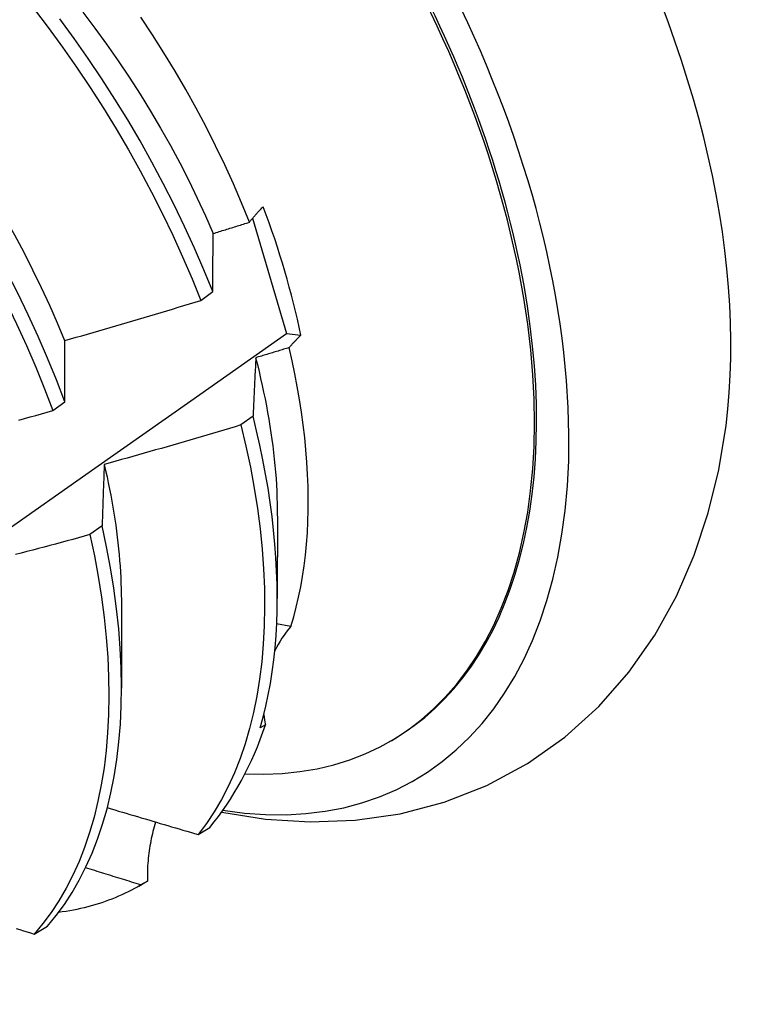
# Model space of a CAD drawing. Header units: inches. Extents: x 8.8 to 84.2, y 6.4 to 55.5.
# Tile 50 of 53: x 77.027 to 77.19, y 29.504 to 29.724. Entities that reach past the tile are written whole.
import ezdxf

# ---------------------------------------------------------------- set-up
doc = ezdxf.new("R2010")
doc.units = ezdxf.units.IN
doc.header["$MEASUREMENT"] = 0
doc.layers.add('Visible Edges(ANSI)', color=7, linetype='Continuous', lineweight=25)

msp = doc.modelspace()

# ---------------------------------------------------------------- linework, layer by layer
at = {"layer": 'Visible Edges(ANSI)'}
for p, q in [((77.07894, 29.67918), (77.08651, 29.6534)), ((77.06736, 29.66081), (77.07003, 29.6628)), ((77.08651, 29.6534), (77.08973, 29.65306)), ((77.03431, 29.6362), (77.03698, 29.63819)), ((77.07904, 29.63496), (77.07632, 29.63298)), ((77.08446, 29.61264), (77.08443, 29.5942)), ((77.04531, 29.61046), (77.04258, 29.60848)), ((77.04966, 29.5926), (77.04964, 29.57416)), ((77.08749, 29.58799), (77.0843, 29.58852)), ((77.0818, 29.56598), (77.08065, 29.56532)), ((77.10955, 29.56225), (77.11002, 29.56252)), ((77.06676, 29.54148), (77.06939, 29.54309)), ((77.05349, 29.52996), (77.05482, 29.53073)), ((77.05542, 29.53108), (77.05395, 29.53023)), ((77.03012, 29.51925), (77.03308, 29.52104))]:
    msp.add_line(p, q, dxfattribs=at)
at = {"layer": 'Visible Edges(ANSI)', "flags": 128}
for points in [[(76.97742, 29.7265), (76.98107, 29.72265), (76.98465, 29.7187), (76.98816, 29.71466), (76.99161, 29.71052), (76.99498, 29.70629), (76.99828, 29.70198), (77.00149, 29.6976), (77.00462, 29.69314), (77.00766, 29.68862), (77.0106, 29.68404), (77.01346, 29.6794), (77.01621, 29.67472), (77.01886, 29.66999), (77.0214, 29.66522), (77.02384, 29.66043), (77.02616, 29.65561), (77.02838, 29.65077), (77.03047, 29.64592), (77.03245, 29.64106), (77.03431, 29.6362)], [(77.02998, 29.72608), (77.03327, 29.72177), (77.03648, 29.71738), (77.0396, 29.71291), (77.04263, 29.70839), (77.04558, 29.7038), (77.04842, 29.69916), (77.05117, 29.69448), (77.05381, 29.68975), (77.05635, 29.68498), (77.05878, 29.68018), (77.0611, 29.67536), (77.0633, 29.67052), (77.06539, 29.66567), (77.06736, 29.66081)], [(77.03698, 29.63819), (77.03512, 29.64305), (77.03313, 29.64791), (77.03102, 29.65276), (77.0288, 29.65759), (77.02647, 29.66241), (77.02402, 29.66721), (77.02147, 29.67197), (77.01881, 29.67669), (77.01605, 29.68137), (77.0132, 29.68601), (77.01024, 29.69059), (77.0072, 29.6951), (77.00406, 29.69955), (77.00084, 29.70393), (76.99754, 29.70824), (76.99416, 29.71246), (76.99071, 29.71659), (76.98719, 29.72063), (76.9836, 29.72457)], [(76.9888, 29.72507), (76.99182, 29.72195), (76.9948, 29.71875), (76.99773, 29.71548), (77.0006, 29.71213), (77.00342, 29.70871), (77.00617, 29.70523), (77.00887, 29.70169), (77.01149, 29.69808), (77.01405, 29.69443), (77.01653, 29.69072), (77.01894, 29.68697), (77.02127, 29.68317), (77.02352, 29.67934), (77.02569, 29.67547), (77.02778, 29.67158), (77.02978, 29.66766), (77.03169, 29.66372), (77.03352, 29.65977), (77.03526, 29.65581), (77.0369, 29.65184)], [(77.07003, 29.6628), (77.06805, 29.66766), (77.06595, 29.67251), (77.06374, 29.67735), (77.06141, 29.68217), (77.05897, 29.68696), (77.05642, 29.69173), (77.05377, 29.69645), (77.05102, 29.70114), (77.04817, 29.70577), (77.04522, 29.71035), (77.04218, 29.71488), (77.03905, 29.71933), (77.03583, 29.72371)], [(77.041, 29.7252), (77.04369, 29.72164), (77.04632, 29.71804), (77.04888, 29.71437), (77.05136, 29.71066), (77.05378, 29.70691), (77.05612, 29.70312), (77.05837, 29.69929), (77.06055, 29.69542), (77.06264, 29.69153), (77.06465, 29.68762), (77.06656, 29.68369), (77.06838, 29.67974), (77.07011, 29.67578)], [(77.07822, 29.67829), (77.07647, 29.68258), (77.07463, 29.68685), (77.07269, 29.69111), (77.07065, 29.69535), (77.06852, 29.69956), (77.0663, 29.70375), (77.064, 29.7079), (77.0616, 29.71202), (77.05912, 29.7161), (77.05656, 29.72013), (77.05392, 29.72412)], [(77.07822, 29.67829), (77.07833, 29.67843), (77.07845, 29.67857), (77.07856, 29.67872), (77.07868, 29.67886), (77.07879, 29.679), (77.07891, 29.67915), (77.07903, 29.67929), (77.07915, 29.67943), (77.07928, 29.67958), (77.0794, 29.67972), (77.07953, 29.67986), (77.07966, 29.68001), (77.07979, 29.68015), (77.07992, 29.6803), (77.08005, 29.68044), (77.08018, 29.68059), (77.08032, 29.68073), (77.08046, 29.68088), (77.0806, 29.68102), (77.08074, 29.68117), (77.08088, 29.68131), (77.08102, 29.68146), (77.08117, 29.6816), (77.08131, 29.68175)], [(77.07014, 29.67577), (77.07048, 29.67587), (77.07081, 29.67598), (77.07115, 29.67608), (77.07149, 29.67619), (77.07183, 29.67629), (77.07216, 29.6764), (77.0725, 29.6765), (77.07284, 29.6766), (77.07317, 29.67671), (77.07351, 29.67681), (77.07385, 29.67692), (77.07418, 29.67702), (77.07452, 29.67713), (77.07486, 29.67723), (77.07519, 29.67734), (77.07553, 29.67744), (77.07587, 29.67755), (77.0762, 29.67765), (77.07654, 29.67776), (77.07688, 29.67787), (77.07721, 29.67797), (77.07755, 29.67808), (77.07789, 29.67818), (77.07822, 29.67829)], [(77.07003, 29.6628), (77.07003, 29.66335), (77.07003, 29.66391), (77.07004, 29.66446), (77.07004, 29.66501), (77.07004, 29.66555), (77.07005, 29.6661), (77.07005, 29.66665), (77.07006, 29.66719), (77.07006, 29.66774), (77.07006, 29.66828), (77.07007, 29.66882), (77.07007, 29.66936), (77.07008, 29.6699), (77.07008, 29.67044), (77.07009, 29.67098), (77.07009, 29.67152), (77.0701, 29.67205), (77.0701, 29.67259), (77.07011, 29.67312), (77.07012, 29.67365), (77.07012, 29.67418), (77.07013, 29.67471), (77.07013, 29.67524), (77.07014, 29.67577)], [(77.03696, 29.65184), (77.03823, 29.6522), (77.0395, 29.65257), (77.04077, 29.65293), (77.04204, 29.65329), (77.04331, 29.65366), (77.04458, 29.65403), (77.04585, 29.65439), (77.04712, 29.65476), (77.04838, 29.65513), (77.04965, 29.6555), (77.05092, 29.65588), (77.05219, 29.65625), (77.05345, 29.65662), (77.05472, 29.657), (77.05599, 29.65738), (77.05725, 29.65775), (77.05852, 29.65813), (77.05978, 29.65851), (77.06105, 29.65889), (77.06231, 29.65927), (77.06357, 29.65966), (77.06484, 29.66004), (77.0661, 29.66043), (77.06736, 29.66081)], [(76.87094, 29.50355), (76.89267, 29.51846), (76.91437, 29.53339), (76.93602, 29.54834), (76.95764, 29.5633), (76.97922, 29.57828), (77.00075, 29.59328), (77.02225, 29.60829), (77.04371, 29.62331), (77.06513, 29.63835), (77.08651, 29.6534)], [(77.08973, 29.65306), (77.08961, 29.65294), (77.08949, 29.65283), (77.08937, 29.65271), (77.08925, 29.65259), (77.08913, 29.65248), (77.08901, 29.65236), (77.0889, 29.65224), (77.08878, 29.65213), (77.08867, 29.65201), (77.08856, 29.65189), (77.08845, 29.65178), (77.08834, 29.65166), (77.08823, 29.65154), (77.08812, 29.65143), (77.08801, 29.65131), (77.0879, 29.6512), (77.0878, 29.65108), (77.08769, 29.65096), (77.08759, 29.65085), (77.08749, 29.65073), (77.08739, 29.65062), (77.08729, 29.6505), (77.08719, 29.65039), (77.08709, 29.65027)], [(77.03698, 29.63819), (77.03698, 29.63877), (77.03698, 29.63935), (77.03698, 29.63993), (77.03697, 29.64051), (77.03697, 29.64109), (77.03697, 29.64166), (77.03697, 29.64224), (77.03697, 29.64281), (77.03696, 29.64338), (77.03696, 29.64396), (77.03696, 29.64453), (77.03696, 29.64509), (77.03696, 29.64566), (77.03696, 29.64623), (77.03696, 29.6468), (77.03696, 29.64736), (77.03696, 29.64793), (77.03696, 29.64849), (77.03696, 29.64905), (77.03696, 29.64961), (77.03696, 29.65017), (77.03696, 29.65073), (77.03696, 29.65129), (77.03696, 29.65184)], [(77.08709, 29.65027), (77.08678, 29.65018), (77.08647, 29.65008), (77.08616, 29.64999), (77.08585, 29.64989), (77.08554, 29.6498), (77.08523, 29.6497), (77.08492, 29.64961), (77.08461, 29.64951), (77.0843, 29.64942), (77.08399, 29.64932), (77.08368, 29.64923), (77.08338, 29.64913), (77.08307, 29.64904), (77.08276, 29.64895), (77.08245, 29.64885), (77.08214, 29.64876), (77.08183, 29.64866), (77.08152, 29.64857), (77.08121, 29.64847), (77.0809, 29.64838), (77.08059, 29.64829), (77.08028, 29.64819), (77.07997, 29.6481), (77.07966, 29.64801)], [(77.08749, 29.58799), (77.08812, 29.59011), (77.08869, 29.59229), (77.08921, 29.59451), (77.08968, 29.59679), (77.09009, 29.59911), (77.09044, 29.60148), (77.09074, 29.60389), (77.09098, 29.60635), (77.09116, 29.60886), (77.09129, 29.6114), (77.09136, 29.61398), (77.09137, 29.61659), (77.09133, 29.61925), (77.09123, 29.62193), (77.09107, 29.62465), (77.09085, 29.6274), (77.09058, 29.63018), (77.09025, 29.63299), (77.08986, 29.63582), (77.08942, 29.63867), (77.08892, 29.64155), (77.08836, 29.64444), (77.08775, 29.64735), (77.08709, 29.65027)], [(77.07966, 29.64801), (77.07963, 29.64747), (77.0796, 29.64694), (77.07957, 29.64641), (77.07954, 29.64587), (77.07952, 29.64534), (77.07949, 29.6448), (77.07946, 29.64427), (77.07943, 29.64373), (77.07941, 29.64319), (77.07938, 29.64265), (77.07936, 29.6421), (77.07933, 29.64156), (77.0793, 29.64102), (77.07928, 29.64047), (77.07925, 29.63993), (77.07923, 29.63938), (77.07921, 29.63883), (77.07918, 29.63828), (77.07916, 29.63773), (77.07913, 29.63718), (77.07911, 29.63663), (77.07909, 29.63607), (77.07906, 29.63552), (77.07904, 29.63496)], [(77.0796, 29.64802), (77.08, 29.64647), (77.08037, 29.64492), (77.08073, 29.64338), (77.08108, 29.64184), (77.0814, 29.64031), (77.08172, 29.63879), (77.08201, 29.63727), (77.08229, 29.63575), (77.08255, 29.63425), (77.0828, 29.63275), (77.08303, 29.63126), (77.08324, 29.62977), (77.08343, 29.6283), (77.08361, 29.62683), (77.08377, 29.62537), (77.08392, 29.62391), (77.08405, 29.62247), (77.08416, 29.62104), (77.08425, 29.61962), (77.08432, 29.6182), (77.08438, 29.6168), (77.08442, 29.61541), (77.08445, 29.61402), (77.08445, 29.61265)], [(77.02667, 29.63407), (77.02794, 29.63442), (77.02922, 29.63478), (77.03049, 29.63513), (77.03176, 29.63549), (77.03304, 29.63584), (77.03431, 29.6362)], [(77.08065, 29.56532), (77.08131, 29.56771), (77.0819, 29.57016), (77.08243, 29.57266), (77.0829, 29.57522), (77.08331, 29.57783), (77.08365, 29.58048), (77.08394, 29.58319), (77.08416, 29.58594), (77.08431, 29.58874), (77.08441, 29.59158), (77.08443, 29.59446), (77.0844, 29.59739), (77.0843, 29.60035), (77.08414, 29.60335), (77.08392, 29.60638), (77.08363, 29.60945), (77.08327, 29.61255), (77.08286, 29.61568), (77.08238, 29.61883), (77.08184, 29.62202), (77.08123, 29.62522), (77.08056, 29.62845), (77.07983, 29.6317), (77.07904, 29.63496)], [(77.07632, 29.63298), (77.07505, 29.6326), (77.07378, 29.63222), (77.07252, 29.63185), (77.07125, 29.63147), (77.06998, 29.63109), (77.06871, 29.63072), (77.06744, 29.63035), (77.06617, 29.62997), (77.0649, 29.6296), (77.06363, 29.62923), (77.06235, 29.62886), (77.06108, 29.6285), (77.05981, 29.62813), (77.05854, 29.62776), (77.05726, 29.6274), (77.05599, 29.62704), (77.05472, 29.62667), (77.05344, 29.62631), (77.05217, 29.62595), (77.05089, 29.62559), (77.04962, 29.62524), (77.04834, 29.62488), (77.04707, 29.62452), (77.04579, 29.62417)], [(77.07632, 29.63298), (77.07744, 29.62824), (77.07843, 29.62354), (77.07929, 29.61889), (77.08001, 29.61429), (77.0806, 29.60975), (77.08106, 29.60527), (77.08138, 29.60086), (77.08157, 29.59653), (77.08162, 29.59227), (77.08154, 29.58811), (77.08132, 29.58403), (77.08098, 29.58005), (77.08049, 29.57617), (77.07988, 29.5724), (77.07913, 29.56874), (77.07826, 29.56519), (77.07725, 29.56176), (77.07612, 29.55846), (77.07486, 29.55529), (77.07348, 29.55225), (77.07198, 29.54934), (77.07036, 29.54658), (77.06862, 29.54396), (77.06676, 29.54148)], [(77.07202, 29.54649), (77.08184, 29.54493), (77.09182, 29.54429), (77.10186, 29.54466), (77.11188, 29.5461), (77.12173, 29.54868), (77.13128, 29.55244), (77.14033, 29.55733), (77.14872, 29.56325), (77.15631, 29.57011), (77.163, 29.57774), (77.16878, 29.58601), (77.17365, 29.59476), (77.17762, 29.60389), (77.18075, 29.61332), (77.1831, 29.62299), (77.18472, 29.63284)], [(77.04579, 29.62417), (77.04577, 29.62361), (77.04575, 29.62305), (77.04572, 29.62249), (77.0457, 29.62193), (77.04568, 29.62136), (77.04566, 29.6208), (77.04564, 29.62023), (77.04562, 29.61967), (77.04559, 29.6191), (77.04557, 29.61853), (77.04555, 29.61796), (77.04553, 29.61739), (77.04551, 29.61682), (77.04549, 29.61625), (77.04547, 29.61567), (77.04546, 29.6151), (77.04544, 29.61452), (77.04542, 29.61395), (77.0454, 29.61337), (77.04538, 29.61279), (77.04536, 29.61221), (77.04535, 29.61163), (77.04533, 29.61105), (77.04531, 29.61046)], [(77.04577, 29.62417), (77.04609, 29.62279), (77.0464, 29.62141), (77.04669, 29.62004), (77.04696, 29.61867), (77.04723, 29.61731), (77.04748, 29.61595), (77.04771, 29.6146), (77.04793, 29.61326), (77.04814, 29.61192), (77.04834, 29.61058), (77.04852, 29.60926), (77.04868, 29.60793), (77.04884, 29.60662), (77.04897, 29.60531), (77.0491, 29.60401), (77.04921, 29.60272), (77.04931, 29.60143), (77.04939, 29.60015), (77.04946, 29.59888), (77.04952, 29.59762), (77.04956, 29.59636), (77.04959, 29.59511), (77.04961, 29.59387), (77.04961, 29.59264)], [(77.03308, 29.52104), (77.03503, 29.52339), (77.03687, 29.52588), (77.0386, 29.52852), (77.0402, 29.53131), (77.04169, 29.53423), (77.04305, 29.53729), (77.0443, 29.54048), (77.04541, 29.5438), (77.0464, 29.54724), (77.04725, 29.55081), (77.04798, 29.55448), (77.04858, 29.55827), (77.04904, 29.56216), (77.04938, 29.56616), (77.04957, 29.57024), (77.04964, 29.57442), (77.04957, 29.57869), (77.04936, 29.58303), (77.04902, 29.58745), (77.04854, 29.59194), (77.04794, 29.59649), (77.04719, 29.6011), (77.04632, 29.60576), (77.04531, 29.61046)], [(77.04258, 29.60848), (77.0413, 29.60813), (77.04002, 29.60778), (77.03875, 29.60743), (77.03747, 29.60709), (77.03619, 29.60674), (77.03491, 29.60639), (77.03363, 29.60605), (77.03235, 29.60571), (77.03107, 29.60536), (77.02979, 29.60502), (77.02851, 29.60468), (77.02723, 29.60434), (77.02595, 29.60401)], [(77.04258, 29.60848), (77.04358, 29.60378), (77.04444, 29.59913), (77.04518, 29.59452), (77.04577, 29.58998), (77.04624, 29.58549), (77.04657, 29.58108), (77.04676, 29.57674), (77.04682, 29.57248), (77.04675, 29.56831), (77.04654, 29.56423), (77.0462, 29.56024), (77.04573, 29.55636), (77.04512, 29.55258), (77.04438, 29.54891), (77.04351, 29.54536), (77.04252, 29.54192), (77.04139, 29.53862), (77.04014, 29.53543), (77.03877, 29.53238), (77.03727, 29.52947), (77.03566, 29.5267), (77.03393, 29.52407), (77.03208, 29.52159), (77.03012, 29.51925)], [(77.04646, 29.5475), (77.04731, 29.54725), (77.04815, 29.547), (77.04899, 29.54674), (77.04984, 29.54649), (77.05068, 29.54624), (77.05153, 29.54598), (77.05237, 29.54573), (77.05322, 29.54548), (77.05406, 29.54523), (77.05491, 29.54498), (77.05575, 29.54473), (77.0566, 29.54448), (77.05744, 29.54422), (77.05829, 29.54397), (77.05914, 29.54372), (77.05998, 29.54347), (77.06083, 29.54322), (77.06168, 29.54297), (77.06252, 29.54273), (77.06337, 29.54248), (77.06422, 29.54223), (77.06507, 29.54198), (77.06591, 29.54173), (77.06676, 29.54148)], [(77.05725, 29.54428), (77.05709, 29.54376), (77.05694, 29.54324), (77.05679, 29.54271), (77.05666, 29.54218), (77.05653, 29.54165), (77.0564, 29.54111), (77.05629, 29.54057), (77.05618, 29.54003), (77.05608, 29.53949), (77.05598, 29.53894), (77.05589, 29.53839), (77.05581, 29.53784), (77.05574, 29.53729), (77.05567, 29.53673), (77.05562, 29.53617), (77.05557, 29.53561), (77.05552, 29.53505), (77.05548, 29.53449), (77.05546, 29.53392), (77.05543, 29.53336), (77.05542, 29.53279), (77.05541, 29.53222), (77.05541, 29.53165), (77.05542, 29.53108)], [(77.05395, 29.53023), (77.05343, 29.53039), (77.05292, 29.53055), (77.0524, 29.53071), (77.05189, 29.53087), (77.05138, 29.53103), (77.05086, 29.53118), (77.05035, 29.53134), (77.04983, 29.5315), (77.04932, 29.53166), (77.0488, 29.53182), (77.04829, 29.53198), (77.04777, 29.53214), (77.04726, 29.5323), (77.04675, 29.53246), (77.04623, 29.53262), (77.04572, 29.53278), (77.04521, 29.53294), (77.04469, 29.5331), (77.04418, 29.53326), (77.04366, 29.53342), (77.04315, 29.53358), (77.04264, 29.53374), (77.04212, 29.5339), (77.04161, 29.53407)], [(77.05395, 29.53023), (77.05326, 29.52983), (77.05256, 29.52944), (77.05186, 29.52907), (77.05115, 29.5287), (77.05043, 29.52835), (77.0497, 29.52801), (77.04897, 29.52769), (77.04823, 29.52737), (77.04749, 29.52707), (77.04673, 29.52679), (77.04598, 29.52651), (77.04521, 29.52625), (77.04444, 29.526), (77.04366, 29.52576), (77.04288, 29.52553), (77.04209, 29.52532), (77.0413, 29.52512), (77.0405, 29.52494), (77.03969, 29.52476), (77.03888, 29.5246), (77.03806, 29.52445), (77.03724, 29.52432), (77.03641, 29.5242), (77.03557, 29.52409)], [(77.02613, 29.52048), (77.02693, 29.52023), (77.02772, 29.51999), (77.02852, 29.51974), (77.02932, 29.5195), (77.03012, 29.51925)]]:
    msp.add_lwpolyline(points, dxfattribs=at)
at = {"layer": 'Visible Edges(ANSI)'}
for centre, major_axis, ratio, start_param, end_param in [((77.03242, 29.69728), (0.08271, -0.14363), 0.578093, 5.847071, 9.934273), ((77.06861, 29.71812), (-0.08271, 0.14363), 0.578093, 3.792594, 5.632184), ((77.03242, 29.69728), (0.07761, -0.13476), 0.578093, 0, 3.141593), ((77.03194, 29.69701), (-0.07761, 0.13476), 0.578093, 2.782688, 6.718054), ((76.9966, 29.67665), (0.06824, -0.11849), 0.578093, 1.059367, 1.290223), ((77.12738, 29.5644), (-0.04479, 0.01502), 0.726318, 5.997173, 6.185088), ((77.12738, 29.5644), (-0.04479, 0.01502), 0.726318, 0.324131, 0.388294), ((76.97721, 29.66549), (0.07761, -0.13476), 0.578093, 0.210605, 0.473173), ((76.97721, 29.66549), (0.07761, -0.13476), 0.578093, 0, 0.007725)]:
    msp.add_ellipse(centre, major_axis=major_axis, ratio=ratio, start_param=start_param, end_param=end_param, dxfattribs=at)

doc.saveas('drawing.dxf')
